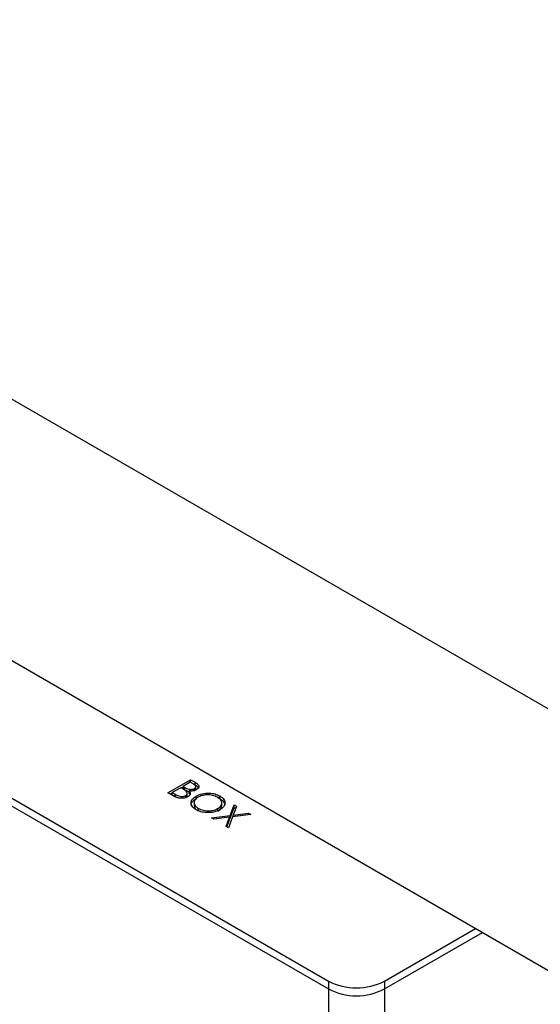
# Model space of a CAD drawing. Header units: inches. Extents: x 1694 to 2505, y -239 to -56.
# Tile 112 of 179: x 1829.27 to 1832.52, y -203.28 to -197.13. Entities that reach past the tile are written whole.
import ezdxf

# ---------------------------------------------------------------- set-up
doc = ezdxf.new("R2010")
doc.units = ezdxf.units.IN
doc.header["$LTSCALE"] = 0.5
doc.header["$MEASUREMENT"] = 0
doc.layers.add('SID-M-S', color=105, linetype='Continuous')

msp = doc.modelspace()

# ---------------------------------------------------------------- linework, layer by layer
at = {"layer": 'SID-M-S'}
for p, q in [((1825.11604, -197.13262), (1832.89421, -201.62286)), ((1825.11604, -198.7657), (1832.89421, -203.25594)), ((1828.63566, -201.6575), (1831.19892, -203.13724)), ((1828.63566, -201.70649), (1831.19892, -203.18623)), ((1830.19703, -201.96103), (1830.33845, -201.87939)), ((1830.33845, -201.87939), (1830.36604, -201.89532)), ((1830.33845, -201.89572), (1830.33845, -201.87939)), ((1830.2768, -201.92963), (1830.22422, -201.95998)), ((1830.28522, -201.93449), (1830.2768, -201.92963)), ((1830.27826, -201.93047), (1830.29131, -201.92293)), ((1830.33663, -201.89509), (1830.29131, -201.92125)), ((1830.29131, -201.92125), (1830.29983, -201.92618)), ((1830.29131, -201.93759), (1830.29131, -201.92125)), ((1830.29131, -201.93759), (1830.29983, -201.94251)), ((1830.29983, -201.94251), (1830.29983, -201.92618)), ((1830.29983, -201.94251), (1830.32666, -201.9539)), ((1830.35386, -201.90503), (1830.33663, -201.89509)), ((1830.33809, -201.89593), (1830.33845, -201.89572)), ((1830.33845, -201.89572), (1830.36604, -201.91165)), ((1830.36298, -201.95064), (1830.36298, -201.93431)), ((1830.36604, -201.91165), (1830.36604, -201.89532)), ((1830.37129, -201.93787), (1830.37129, -201.92146)), ((1830.23527, -201.98311), (1830.19703, -201.96103)), ((1830.21117, -201.96919), (1830.22422, -201.96166)), ((1830.22422, -201.95998), (1830.2423, -201.97042)), ((1830.22422, -201.97631), (1830.22422, -201.95998)), ((1830.22422, -201.97631), (1830.2423, -201.98675)), ((1830.2423, -201.98675), (1830.2423, -201.97042)), ((1830.30788, -201.99501), (1830.30788, -201.97867)), ((1830.3158, -201.98769), (1830.31723, -201.98111)), ((1830.31767, -201.98319), (1830.31767, -201.96277)), ((1830.3295, -201.96575), (1830.3295, -201.94942)), ((1830.3295, -201.96575), (1830.33312, -201.97189)), ((1830.37227, -201.99761), (1830.37227, -201.98128)), ((1830.50588, -201.99073), (1830.52066, -201.99672)), ((1830.52066, -201.99672), (1830.52066, -201.98039)), ((1830.36089, -202.01995), (1830.36089, -202.04036)), ((1830.38712, -202.07454), (1830.38712, -202.05821)), ((1830.50896, -202.0757), (1830.50896, -202.05937)), ((1830.53343, -202.04413), (1830.53343, -202.02372)), ((1830.58639, -202.10253), (1830.61132, -202.03691)), ((1830.58639, -202.11886), (1830.61132, -202.05324)), ((1830.62596, -202.04537), (1830.60514, -202.10014)), ((1830.61132, -202.03691), (1830.62596, -202.04537)), ((1830.61132, -202.05324), (1830.61132, -202.03691)), ((1830.61132, -202.05324), (1830.62087, -202.05876)), ((1830.46808, -202.11751), (1830.58639, -202.10253)), ((1830.48273, -202.12596), (1830.46808, -202.11751)), ((1830.58225, -202.11335), (1830.48273, -202.12596)), ((1830.56041, -202.17081), (1830.58225, -202.11335)), ((1830.5655, -202.17374), (1830.58225, -202.12968)), ((1830.60103, -202.11098), (1830.57506, -202.17926)), ((1830.58225, -202.12968), (1830.58225, -202.11335)), ((1830.58225, -202.11938), (1830.58639, -202.11886)), ((1830.58639, -202.11886), (1830.58639, -202.10253)), ((1830.71466, -202.09657), (1830.60103, -202.11098)), ((1830.60514, -202.10014), (1830.70002, -202.08812)), ((1830.60514, -202.11046), (1830.60514, -202.10014)), ((1830.70002, -202.08812), (1830.71466, -202.09657)), ((1830.70002, -202.09843), (1830.70002, -202.08812)), ((1830.57506, -202.17926), (1830.56041, -202.17081)), ((1831.54894, -203.13724), (1832.11876, -202.80829)), ((1831.54894, -203.18623), (1832.16119, -202.83278)), ((1831.19892, -203.13724), (1831.19892, -204.46003)), ((1831.54894, -203.13724), (1831.54894, -204.46003))]:
    msp.add_line(p, q, dxfattribs=at)
for centre in [(1831.37393, -202.79947), (1831.37393, -202.84846)]:
    msp.add_arc(centre, 0.38041, 242.609672, 297.390328, dxfattribs=at)
for points, knots in [([(1830.31, -201.95073), (1830.30569, -201.94753), (1830.29799, -201.94183), (1830.28912, -201.93673), (1830.28522, -201.93449)], [0, 0, 0, 0, 0.559734, 1, 1, 1, 1]), ([(1830.29983, -201.92618), (1830.30874, -201.93129), (1830.31988, -201.93769), (1830.338, -201.93987), (1830.34717, -201.93949), (1830.35599, -201.93774), (1830.36065, -201.93545), (1830.36298, -201.93431)], [0, 0, 0, 0, 0.4986071, 0.6240085, 0.7494012, 0.8747358, 1, 1, 1, 1]), ([(1830.37593, -201.94149), (1830.37235, -201.94327), (1830.3652, -201.94685), (1830.34919, -201.9507), (1830.33696, -201.9499), (1830.3295, -201.94942)], [0, 0, 0, 0, 0.2808667, 0.5615271, 1, 1, 1, 1]), ([(1830.36298, -201.93431), (1830.36605, -201.93206), (1830.37067, -201.92868), (1830.37159, -201.92298), (1830.36918, -201.91462), (1830.36066, -201.90929), (1830.35386, -201.90503)], [0, 0, 0, 0, 0.2492836, 0.3749253, 0.5006447, 1, 1, 1, 1]), ([(1830.36604, -201.89532), (1830.37197, -201.89889), (1830.38377, -201.906), (1830.3925, -201.91936), (1830.38857, -201.93235), (1830.38014, -201.93844), (1830.37593, -201.94149)], [0, 0, 0, 0, 0.2813174, 0.559922, 0.7799345, 1, 1, 1, 1]), ([(1830.36604, -201.91165), (1830.37236, -201.91515), (1830.3824, -201.92072), (1830.38595, -201.92838), (1830.38727, -201.93123)], [0, 0, 0, 0, 0.629398, 1, 1, 1, 1]), ([(1830.3696, -201.94432), (1830.36991, -201.94405), (1830.37141, -201.94275), (1830.37128, -201.94112), (1830.37118, -201.93983)], [0, 0, 0, 0, 0.2047472, 1, 1, 1, 1]), ([(1830.32057, -201.986), (1830.31339, -201.98918), (1830.29903, -201.99553), (1830.27286, -201.99595), (1830.25106, -201.99124), (1830.24054, -201.98582), (1830.23527, -201.98311)], [0, 0, 0, 0, 0.2791411, 0.5586537, 0.779059, 1, 1, 1, 1]), ([(1830.2423, -201.97042), (1830.25155, -201.97574), (1830.26542, -201.98373), (1830.28847, -201.98451), (1830.30059, -201.98221), (1830.30545, -201.97985), (1830.30788, -201.97867)], [0, 0, 0, 0, 0.4993602, 0.748736, 0.8743989, 1, 1, 1, 1]), ([(1830.30788, -201.97867), (1830.31092, -201.97643), (1830.31701, -201.97193), (1830.31893, -201.96138), (1830.31339, -201.95477), (1830.31, -201.95073)], [0, 0, 0, 0, 0.2799437, 0.5604286, 1, 1, 1, 1]), ([(1830.3295, -201.94942), (1830.33202, -201.95286), (1830.33704, -201.95972), (1830.33648, -201.97033), (1830.33051, -201.97936), (1830.32388, -201.98379), (1830.32057, -201.986)], [0, 0, 0, 0, 0.2803823, 0.5596055, 0.7797648, 1, 1, 1, 1]), ([(1830.37312, -202.06687), (1830.36338, -202.05985), (1830.34389, -202.04579), (1830.3395, -202.02018), (1830.34875, -201.99749), (1830.36443, -201.98668), (1830.37227, -201.98128)], [0, 0, 0, 0, 0.2796633, 0.5593539, 0.7796364, 1, 1, 1, 1]), ([(1830.34319, -202.03983), (1830.34272, -202.03815), (1830.34029, -202.02958), (1830.34952, -202.01376), (1830.36469, -202.00299), (1830.37227, -201.99761)], [0, 0, 0, 0, 0.1089415, 0.5543887, 1, 1, 1, 1]), ([(1830.38502, -201.98857), (1830.37719, -201.99434), (1830.36152, -202.00588), (1830.3594, -202.02684), (1830.36785, -202.0451), (1830.3807, -202.05384), (1830.38712, -202.05821)], [0, 0, 0, 0, 0.279416, 0.5590765, 0.779478, 1, 1, 1, 1]), ([(1830.37227, -201.98128), (1830.38449, -201.97573), (1830.40892, -201.96464), (1830.45313, -201.96147), (1830.49237, -201.96702), (1830.51123, -201.97594), (1830.52066, -201.98039)], [0, 0, 0, 0, 0.279731, 0.5593268, 0.7796805, 1, 1, 1, 1]), ([(1830.50678, -201.98913), (1830.4967, -201.98464), (1830.47652, -201.97567), (1830.44034, -201.97297), (1830.40808, -201.97748), (1830.39271, -201.98487), (1830.38502, -201.98857)], [0, 0, 0, 0, 0.2796271, 0.5593495, 0.7796302, 1, 1, 1, 1]), ([(1830.50896, -202.05937), (1830.51686, -202.05356), (1830.53264, -202.04194), (1830.5349, -202.02076), (1830.52579, -202.0025), (1830.51312, -201.99358), (1830.50678, -201.98913)], [0, 0, 0, 0, 0.279468, 0.5588703, 0.7795158, 1, 1, 1, 1]), ([(1830.52066, -201.98039), (1830.53058, -201.98746), (1830.55041, -202.00159), (1830.55513, -202.02749), (1830.54553, -202.05039), (1830.5296, -202.06127), (1830.52163, -202.06671)], [0, 0, 0, 0, 0.2797673, 0.5593585, 0.7795711, 1, 1, 1, 1]), ([(1830.52066, -201.99672), (1830.53101, -202.00377), (1830.54967, -202.01648), (1830.55076, -202.03299), (1830.55124, -202.04034)], [0, 0, 0, 0, 0.5548048, 1, 1, 1, 1]), ([(1830.36251, -202.03841), (1830.36202, -202.04045), (1830.36016, -202.04812), (1830.36839, -202.06147), (1830.38088, -202.07018), (1830.38712, -202.07454)], [0, 0, 0, 0, 0.1531968, 0.5764827, 1, 1, 1, 1]), ([(1830.52163, -202.06671), (1830.50941, -202.07233), (1830.48497, -202.08356), (1830.4405, -202.08598), (1830.40118, -202.08053), (1830.38248, -202.07143), (1830.37312, -202.06687)], [0, 0, 0, 0, 0.2796304, 0.5593429, 0.7795972, 1, 1, 1, 1]), ([(1830.38712, -202.05821), (1830.39712, -202.0628), (1830.41712, -202.07198), (1830.45342, -202.07505), (1830.48581, -202.07048), (1830.50125, -202.06307), (1830.50896, -202.05937)], [0, 0, 0, 0, 0.27982967, 0.55938902, 0.77965383, 1, 1, 1, 1]), ([(1830.50896, -202.0757), (1830.51729, -202.06991), (1830.53155, -202.06), (1830.5316, -202.04728), (1830.53162, -202.04199)], [0, 0, 0, 0, 0.5840926, 1, 1, 1, 1])]:
    msp.add_open_spline(points, degree=3, knots=knots, dxfattribs=at)

doc.saveas('drawing.dxf')
